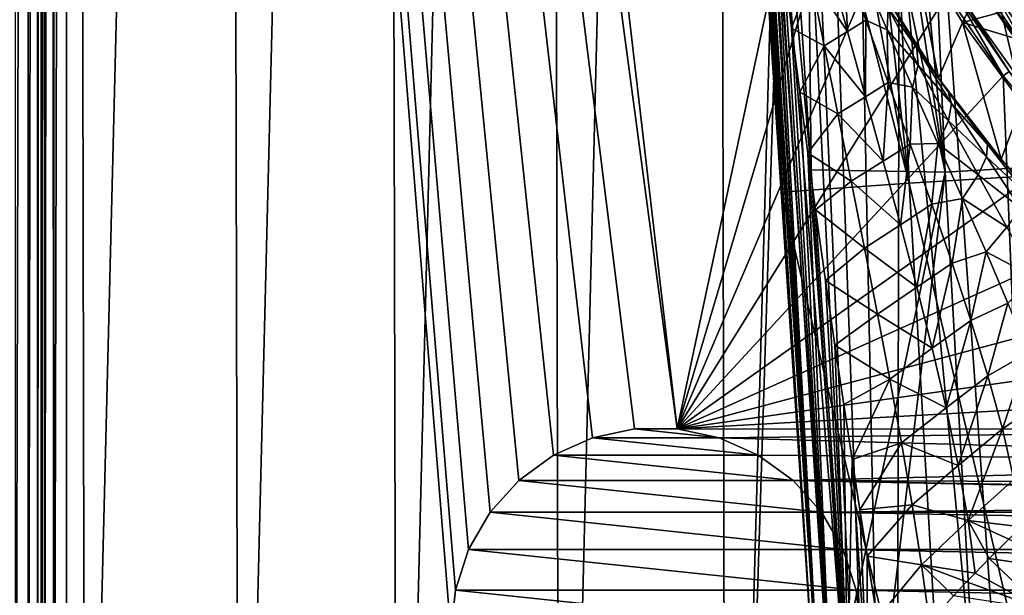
# Model space of a CAD drawing. Header units: millimetres. Extents: x -65 to 65, y -82 to 87.
# Tile 31 of 223: x -36 to -17, y -19 to -8. Entities that reach past the tile are written whole.
import ezdxf

# ---------------------------------------------------------------- set-up
doc = ezdxf.new("R2010")
doc.units = ezdxf.units.MM
doc.header["$LTSCALE"] = 101.851852
for name, color, linetype in [('11', 7, 'CONTINUOUS'), ('12', 7, 'CONTINUOUS'), ('17', 7, 'CONTINUOUS'), ('2', 7, 'CONTINUOUS'), ('221', 7, 'CONTINUOUS'), ('23', 7, 'CONTINUOUS'), ('3', 7, 'CONTINUOUS'), ('35', 7, 'CONTINUOUS'), ('36', 7, 'CONTINUOUS'), ('471', 7, 'CONTINUOUS'), ('485', 7, 'CONTINUOUS'), ('801', 7, 'CONTINUOUS'), ('802', 7, 'CONTINUOUS'), ('805', 7, 'CONTINUOUS'), ('810', 7, 'CONTINUOUS'), ('812', 7, 'CONTINUOUS'), ('817', 7, 'CONTINUOUS'), ('821', 7, 'CONTINUOUS'), ('827', 7, 'CONTINUOUS'), ('828', 7, 'CONTINUOUS'), ('832', 7, 'CONTINUOUS'), ('843', 7, 'CONTINUOUS'), ('941', 7, 'CONTINUOUS'), ('943', 7, 'CONTINUOUS'), ('945', 7, 'CONTINUOUS')]:
    doc.layers.add(name, color=color, linetype=linetype)

msp = doc.modelspace()

# ---------------------------------------------------------------- linework, layer by layer
at = {"layer": '11', "color": 7, "linetype": 'CONTINUOUS', "true_color": 0xebebeb}
for points in [[(-17.986, -8.669, 94.1), (-18.967, -7.146, 116.319), (-19.064, -6.98, 94.1), (-17.986, -8.669, 94.1)], [(-18.51, -7.891, 116.043), (-18.967, -7.146, 116.319), (-17.986, -8.669, 94.1), (-18.51, -7.891, 116.043)], [(-18.044, -8.586, 115.799), (-18.51, -7.891, 116.043), (-17.986, -8.669, 94.1), (-18.044, -8.586, 115.799)], [(-17.793, -8.938, 115.682), (-18.044, -8.586, 115.799), (-17.986, -8.669, 94.1), (-17.793, -8.938, 115.682)], [(-16.758, -10.254, 94.1), (-17.793, -8.938, 115.682), (-17.986, -8.669, 94.1), (-16.758, -10.254, 94.1)], [(-17.575, -9.233, 115.588), (-17.793, -8.938, 115.682), (-16.758, -10.254, 94.1), (-17.575, -9.233, 115.588)], [(-17.106, -9.834, 115.41), (-17.575, -9.233, 115.588), (-16.758, -10.254, 94.1), (-17.106, -9.834, 115.41)], [(-16.638, -10.394, 115.265), (-17.106, -9.834, 115.41), (-16.758, -10.254, 94.1), (-16.638, -10.394, 115.265)], [(-15.39, -11.72, 94.1), (-16.638, -10.394, 115.265), (-16.758, -10.254, 94.1), (-15.39, -11.72, 94.1)]]:
    msp.add_3dface(points, dxfattribs=at)
at = {"layer": '12', "color": 7, "linetype": 'CONTINUOUS', "true_color": 0xebebeb}
for points in [[(-17.986, -8.669, 94.1), (-19.064, -6.98, 94.1), (-18.525, -5.891, 94.1), (-17.986, -8.669, 94.1)], [(-17.516, -7.584, 94.1), (-17.986, -8.669, 94.1), (-18.525, -5.891, 94.1), (-17.516, -7.584, 94.1)], [(-16.758, -10.254, 94.1), (-17.986, -8.669, 94.1), (-17.516, -7.584, 94.1), (-16.758, -10.254, 94.1)], [(-16.352, -9.176, 94.1), (-16.758, -10.254, 94.1), (-17.516, -7.584, 94.1), (-16.352, -9.176, 94.1)], [(-15.39, -11.72, 94.1), (-16.758, -10.254, 94.1), (-16.352, -9.176, 94.1), (-15.39, -11.72, 94.1)]]:
    msp.add_3dface(points, dxfattribs=at)
at = {"layer": '17', "color": 7, "linetype": 'CONTINUOUS', "true_color": 0xebebeb}
for points in [[(-20.554, -18.371, 123.061), (-21.951, 2.533, 119.328), (-21.897, 1.835, 119.332), (-20.554, -18.371, 123.061)], [(-20.418, -20.412, 123.426), (-20.554, -18.371, 123.061), (-21.897, 1.835, 119.332), (-20.418, -20.412, 123.426)], [(-21.825, 1.026, 119.369), (-20.418, -20.412, 123.426), (-21.897, 1.835, 119.332), (-21.825, 1.026, 119.369)], [(-21.82, 0.979, 119.372), (-20.418, -20.412, 123.426), (-21.825, 1.026, 119.369), (-21.82, 0.979, 119.372)], [(-21.717, -0.074, 119.449), (-20.418, -20.412, 123.426), (-21.82, 0.979, 119.372), (-21.717, -0.074, 119.449)], [(-20.328, -20.576, 123.06), (-20.418, -20.412, 123.426), (-21.717, -0.074, 119.449), (-20.328, -20.576, 123.06)], [(-21.583, -1.375, 119.57), (-20.328, -20.576, 123.06), (-21.717, -0.074, 119.449), (-21.583, -1.375, 119.57)], [(-21.461, -2.51, 119.689), (-20.328, -20.576, 123.06), (-21.583, -1.375, 119.57), (-21.461, -2.51, 119.689)], [(-21.322, -3.751, 119.831), (-20.328, -20.576, 123.06), (-21.461, -2.51, 119.689), (-21.322, -3.751, 119.831)], [(-21.17, -5.061, 119.99), (-20.328, -20.576, 123.06), (-21.322, -3.751, 119.831), (-21.17, -5.061, 119.99)], [(-20.099, -20.618, 122.736), (-20.328, -20.576, 123.06), (-21.17, -5.061, 119.99), (-20.099, -20.618, 122.736)], [(-21.011, -6.39, 120.159), (-20.099, -20.618, 122.736), (-21.17, -5.061, 119.99), (-21.011, -6.39, 120.159)], [(-20.85, -7.694, 120.333), (-20.099, -20.618, 122.736), (-21.011, -6.39, 120.159), (-20.85, -7.694, 120.333)], [(-20.69, -8.944, 120.507), (-20.099, -20.618, 122.736), (-20.85, -7.694, 120.333), (-20.69, -8.944, 120.507)], [(-20.534, -10.128, 120.678), (-20.099, -20.618, 122.736), (-20.69, -8.944, 120.507), (-20.534, -10.128, 120.678)], [(-19.761, -20.633, 122.525), (-20.099, -20.618, 122.736), (-20.534, -10.128, 120.678), (-19.761, -20.633, 122.525)], [(-20.382, -11.242, 120.844), (-19.761, -20.633, 122.525), (-20.534, -10.128, 120.678), (-20.382, -11.242, 120.844)], [(-20.189, -12.62, 121.059), (-19.761, -20.633, 122.525), (-20.382, -11.242, 120.844), (-20.189, -12.62, 121.059)], [(-20.007, -13.883, 121.265), (-19.761, -20.633, 122.525), (-20.189, -12.62, 121.059), (-20.007, -13.883, 121.265)], [(-19.834, -15.046, 121.464), (-19.761, -20.633, 122.525), (-20.007, -13.883, 121.265), (-19.834, -15.046, 121.464)], [(-19.671, -16.118, 121.655), (-19.761, -20.633, 122.525), (-19.834, -15.046, 121.464), (-19.671, -16.118, 121.655)], [(-19.369, -20.619, 122.46), (-19.761, -20.633, 122.525), (-19.671, -16.118, 121.655), (-19.369, -20.619, 122.46)], [(-19.518, -17.103, 121.839), (-19.369, -20.619, 122.46), (-19.671, -16.118, 121.655), (-19.518, -17.103, 121.839)], [(-19.375, -18.006, 122.015), (-19.369, -20.619, 122.46), (-19.518, -17.103, 121.839), (-19.375, -18.006, 122.015)], [(-19.179, -19.223, 122.265), (-19.369, -20.619, 122.46), (-19.375, -18.006, 122.015), (-19.179, -19.223, 122.265)]]:
    msp.add_3dface(points, dxfattribs=at)
at = {"layer": '2', "color": 7, "linetype": 'CONTINUOUS', "true_color": 0xebebeb}
for points in [[(-21.951, 2.533, 120.63), (-21.951, 2.533, 119.328), (-20.554, -18.371, 123.061), (-21.951, 2.533, 120.63)], [(-21.947, 2.474, 120.64), (-21.951, 2.533, 120.63), (-20.554, -18.371, 123.061), (-21.947, 2.474, 120.64)], [(-21.943, 2.414, 120.651), (-21.947, 2.474, 120.64), (-20.554, -18.371, 123.061), (-21.943, 2.414, 120.651)], [(-20.432, -20.198, 124.659), (-21.943, 2.414, 120.651), (-20.554, -18.371, 123.061), (-20.432, -20.198, 124.659)], [(-20.418, -20.412, 123.426), (-20.432, -20.198, 124.659), (-20.554, -18.371, 123.061), (-20.418, -20.412, 123.426)]]:
    msp.add_3dface(points, dxfattribs=at)
at = {"layer": '221', "color": 7, "linetype": 'CONTINUOUS', "true_color": 0xebebeb}
for points in [[(-17.516, -7.584, 94.1), (-18.525, -5.891, 94.1), (-16.973, -6.489, 95.914), (-17.516, -7.584, 94.1)], [(-17.516, -7.584, 94.1), (-16.973, -6.489, 95.914), (-16.445, -7.298, 95.914), (-17.516, -7.584, 94.1)], [(-17.516, -7.584, 94.1), (-16.445, -7.298, 95.914), (-15.879, -8.081, 95.914), (-17.516, -7.584, 94.1)], [(-16.352, -9.176, 94.1), (-17.516, -7.584, 94.1), (-15.879, -8.081, 95.914), (-16.352, -9.176, 94.1)]]:
    msp.add_3dface(points, dxfattribs=at)
at = {"layer": '23', "color": 7, "linetype": 'CONTINUOUS', "true_color": 0xebebeb}
for points in [[(-21.87, 2.486, 121.032), (-20.349, -20.332, 125.068), (-21.654, 2.557, 121.353), (-21.87, 2.486, 121.032)], [(-20.468, -10.463, 123.877), (-21.327, 2.617, 121.565), (-21.654, 2.557, 121.353), (-20.468, -10.463, 123.877)], [(-19.842, -19.998, 125.562), (-20.468, -10.463, 123.877), (-21.654, 2.557, 121.353), (-19.842, -19.998, 125.562)], [(-20.142, -20.262, 125.384), (-19.842, -19.998, 125.562), (-21.654, 2.557, 121.353), (-20.142, -20.262, 125.384)], [(-20.349, -20.332, 125.068), (-20.142, -20.262, 125.384), (-21.654, 2.557, 121.353), (-20.349, -20.332, 125.068)], [(-21.943, 2.414, 120.651), (-20.432, -20.198, 124.659), (-21.87, 2.486, 121.032), (-21.943, 2.414, 120.651)], [(-20.432, -20.198, 124.659), (-20.349, -20.332, 125.068), (-21.87, 2.486, 121.032), (-20.432, -20.198, 124.659)]]:
    msp.add_3dface(points, dxfattribs=at)
at = {"layer": '3', "color": 7, "linetype": 'CONTINUOUS', "true_color": 0xebebeb}
for points in [[(-17.689, 3.05, 122.872), (-15.2, -10.354, 125.828), (-16.949, 3.128, 123.104), (-17.689, 3.05, 122.872)], [(-16.949, 3.128, 123.104), (-15.2, -10.354, 125.828), (-16.205, 3.203, 123.326), (-16.949, 3.128, 123.104)], [(-19.885, 2.799, 122.117), (-17.853, -10.51, 124.943), (-19.157, 2.886, 122.379), (-19.885, 2.799, 122.117)], [(-19.157, 2.886, 122.379), (-17.853, -10.51, 124.943), (-18.425, 2.97, 122.63), (-19.157, 2.886, 122.379)], [(-18.425, 2.97, 122.63), (-15.2, -10.354, 125.828), (-17.689, 3.05, 122.872), (-18.425, 2.97, 122.63)], [(-17.853, -10.51, 124.943), (-15.2, -10.354, 125.828), (-18.425, 2.97, 122.63), (-17.853, -10.51, 124.943)], [(-21.327, 2.617, 121.565), (-20.468, -10.463, 123.877), (-20.609, 2.709, 121.846), (-21.327, 2.617, 121.565)], [(-20.609, 2.709, 121.846), (-17.853, -10.51, 124.943), (-19.885, 2.799, 122.117), (-20.609, 2.709, 121.846)], [(-20.468, -10.463, 123.877), (-17.853, -10.51, 124.943), (-20.609, 2.709, 121.846), (-20.468, -10.463, 123.877)], [(-17.853, -10.51, 124.943), (-17.065, -24.484, 127.41), (-15.2, -10.354, 125.828), (-17.853, -10.51, 124.943)], [(-17.065, -24.484, 127.41), (-14.537, -24.328, 128.293), (-15.2, -10.354, 125.828), (-17.065, -24.484, 127.41)], [(-20.468, -10.463, 123.877), (-19.842, -19.998, 125.562), (-17.853, -10.51, 124.943), (-20.468, -10.463, 123.877)], [(-19.842, -19.998, 125.562), (-19.545, -24.524, 126.362), (-17.853, -10.51, 124.943), (-19.842, -19.998, 125.562)], [(-19.545, -24.524, 126.362), (-17.065, -24.484, 127.41), (-17.853, -10.51, 124.943), (-19.545, -24.524, 126.362)]]:
    msp.add_3dface(points, dxfattribs=at)
at = {"layer": '35', "color": 7, "linetype": 'CONTINUOUS', "true_color": 0xebebeb}
for points in [[(-16.994, -18.053, 122.484), (-16.61, -17.672, 122.356), (-15.263, -18.307, 122.88), (-16.994, -18.053, 122.484)], [(-17.269, -18.335, 122.552), (-16.994, -18.053, 122.484), (-15.95, -19.05, 123.153), (-17.269, -18.335, 122.552)], [(-15.95, -19.05, 123.153), (-16.994, -18.053, 122.484), (-15.263, -18.307, 122.88), (-15.95, -19.05, 123.153)], [(-17.434, -18.507, 122.584), (-17.269, -18.335, 122.552), (-15.95, -19.05, 123.153), (-17.434, -18.507, 122.584)], [(-17.688, -18.779, 122.619), (-17.434, -18.507, 122.584), (-15.95, -19.05, 123.153), (-17.688, -18.779, 122.619)]]:
    msp.add_3dface(points, dxfattribs=at)
at = {"layer": '36', "color": 7, "linetype": 'CONTINUOUS', "true_color": 0xebebeb}
for points in [[(-19.758, -7.762, 119.319), (-20.109, -6.474, 119.141), (-19.834, -6.296, 118.507), (-19.758, -7.762, 119.319)], [(-19.401, -7.536, 118.653), (-19.758, -7.762, 119.319), (-19.834, -6.296, 118.507), (-19.401, -7.536, 118.653)], [(-19.401, -7.536, 118.653), (-19.834, -6.296, 118.507), (-19.482, -6.579, 117.858), (-19.401, -7.536, 118.653)], [(-20.85, -7.694, 120.333), (-21.011, -6.39, 120.159), (-20.478, -6.702, 119.723), (-20.85, -7.694, 120.333)], [(-19.758, -7.762, 119.319), (-20.478, -6.702, 119.723), (-20.109, -6.474, 119.141), (-19.758, -7.762, 119.319)], [(-20.214, -8.039, 119.916), (-20.85, -7.694, 120.333), (-20.478, -6.702, 119.723), (-20.214, -8.039, 119.916)], [(-20.214, -8.039, 119.916), (-20.478, -6.702, 119.723), (-19.758, -7.762, 119.319), (-20.214, -8.039, 119.916)], [(-18.988, -7.725, 117.98), (-19.401, -7.536, 118.653), (-19.482, -6.579, 117.858), (-18.988, -7.725, 117.98)], [(-18.988, -7.725, 117.98), (-19.482, -6.579, 117.858), (-18.965, -7.301, 117.179), (-18.988, -7.725, 117.98)], [(-19.066, -6.976, 116.383), (-18.967, -7.146, 116.319), (-18.51, -7.891, 116.043), (-19.066, -6.976, 116.383)], [(-19.066, -6.976, 116.383), (-18.51, -7.891, 116.043), (-18.406, -8.087, 116.449), (-19.066, -6.976, 116.383)], [(-18.965, -7.301, 117.179), (-19.066, -6.976, 116.383), (-18.406, -8.087, 116.449), (-18.965, -7.301, 117.179)], [(-18.38, -8.418, 117.315), (-18.988, -7.725, 117.98), (-18.965, -7.301, 117.179), (-18.38, -8.418, 117.315)], [(-18.38, -8.418, 117.315), (-18.965, -7.301, 117.179), (-18.406, -8.087, 116.449), (-18.38, -8.418, 117.315)], [(-19.406, -9.037, 119.541), (-19.758, -7.762, 119.319), (-19.401, -7.536, 118.653), (-19.406, -9.037, 119.541)], [(-18.965, -8.757, 118.86), (-19.406, -9.037, 119.541), (-19.401, -7.536, 118.653), (-18.965, -8.757, 118.86)], [(-18.965, -8.757, 118.86), (-19.401, -7.536, 118.653), (-18.988, -7.725, 117.98), (-18.965, -8.757, 118.86)], [(-20.69, -8.944, 120.507), (-20.85, -7.694, 120.333), (-20.214, -8.039, 119.916), (-20.69, -8.944, 120.507)], [(-19.406, -9.037, 119.541), (-20.214, -8.039, 119.916), (-19.758, -7.762, 119.319), (-19.406, -9.037, 119.541)], [(-18.49, -8.849, 118.171), (-18.965, -8.757, 118.86), (-18.988, -7.725, 117.98), (-18.49, -8.849, 118.171)], [(-18.49, -8.849, 118.171), (-18.988, -7.725, 117.98), (-18.38, -8.418, 117.315), (-18.49, -8.849, 118.171)], [(-19.949, -9.368, 120.135), (-20.69, -8.944, 120.507), (-20.214, -8.039, 119.916), (-19.949, -9.368, 120.135)], [(-19.949, -9.368, 120.135), (-20.214, -8.039, 119.916), (-19.406, -9.037, 119.541), (-19.949, -9.368, 120.135)], [(-18.51, -7.891, 116.043), (-18.044, -8.586, 115.799), (-18.406, -8.087, 116.449), (-18.51, -7.891, 116.043)], [(-18.044, -8.586, 115.799), (-17.793, -8.938, 115.682), (-18.406, -8.087, 116.449), (-18.044, -8.586, 115.799)], [(-17.793, -8.938, 115.682), (-17.728, -9.167, 116.612), (-18.406, -8.087, 116.449), (-17.793, -8.938, 115.682)], [(-17.728, -9.167, 116.612), (-18.38, -8.418, 117.315), (-18.406, -8.087, 116.449), (-17.728, -9.167, 116.612)], [(-17.791, -9.507, 117.535), (-18.49, -8.849, 118.171), (-18.38, -8.418, 117.315), (-17.791, -9.507, 117.535)], [(-17.791, -9.507, 117.535), (-18.38, -8.418, 117.315), (-17.728, -9.167, 116.612), (-17.791, -9.507, 117.535)], [(-19.06, -10.295, 119.804), (-19.406, -9.037, 119.541), (-18.965, -8.757, 118.86), (-19.06, -10.295, 119.804)], [(-18.534, -9.958, 119.125), (-19.06, -10.295, 119.804), (-18.965, -8.757, 118.86), (-18.534, -9.958, 119.125)], [(-18.534, -9.958, 119.125), (-18.965, -8.757, 118.86), (-18.49, -8.849, 118.171), (-18.534, -9.958, 119.125)], [(-20.534, -10.128, 120.678), (-20.69, -8.944, 120.507), (-19.949, -9.368, 120.135), (-20.534, -10.128, 120.678)], [(-17.995, -9.949, 118.429), (-18.534, -9.958, 119.125), (-18.49, -8.849, 118.171), (-17.995, -9.949, 118.429)], [(-17.995, -9.949, 118.429), (-18.49, -8.849, 118.171), (-17.791, -9.507, 117.535), (-17.995, -9.949, 118.429)], [(-17.793, -8.938, 115.682), (-17.575, -9.233, 115.588), (-17.106, -9.834, 115.41), (-17.793, -8.938, 115.682)], [(-17.793, -8.938, 115.682), (-17.106, -9.834, 115.41), (-17.025, -9.967, 115.885), (-17.793, -8.938, 115.682)], [(-17.728, -9.167, 116.612), (-17.793, -8.938, 115.682), (-17.025, -9.967, 115.885), (-17.728, -9.167, 116.612)], [(-19.06, -10.295, 119.804), (-19.949, -9.368, 120.135), (-19.406, -9.037, 119.541), (-19.06, -10.295, 119.804)], [(-17.048, -10.209, 116.872), (-17.791, -9.507, 117.535), (-17.728, -9.167, 116.612), (-17.048, -10.209, 116.872)], [(-17.048, -10.209, 116.872), (-17.728, -9.167, 116.612), (-17.025, -9.967, 115.885), (-17.048, -10.209, 116.872)], [(-19.686, -10.686, 120.378), (-20.534, -10.128, 120.678), (-19.949, -9.368, 120.135), (-19.686, -10.686, 120.378)], [(-19.686, -10.686, 120.378), (-19.949, -9.368, 120.135), (-19.06, -10.295, 119.804), (-19.686, -10.686, 120.378)], [(-17.21, -10.562, 117.837), (-17.995, -9.949, 118.429), (-17.791, -9.507, 117.535), (-17.21, -10.562, 117.837)], [(-17.21, -10.562, 117.837), (-17.791, -9.507, 117.535), (-17.048, -10.209, 116.872), (-17.21, -10.562, 117.837)], [(-18.724, -11.535, 120.107), (-19.06, -10.295, 119.804), (-18.534, -9.958, 119.125), (-18.724, -11.535, 120.107)], [(-18.116, -11.134, 119.445), (-18.724, -11.535, 120.107), (-18.534, -9.958, 119.125), (-18.116, -11.134, 119.445)], [(-18.116, -11.134, 119.445), (-18.534, -9.958, 119.125), (-17.995, -9.949, 118.429), (-18.116, -11.134, 119.445)], [(-17.514, -11.021, 118.751), (-18.116, -11.134, 119.445), (-17.995, -9.949, 118.429), (-17.514, -11.021, 118.751)], [(-17.514, -11.021, 118.751), (-17.995, -9.949, 118.429), (-17.21, -10.562, 117.837), (-17.514, -11.021, 118.751)], [(-17.106, -9.834, 115.41), (-16.638, -10.394, 115.265), (-17.025, -9.967, 115.885), (-17.106, -9.834, 115.41)], [(-16.255, -10.951, 116.194), (-17.048, -10.209, 116.872), (-17.025, -9.967, 115.885), (-16.255, -10.951, 116.194)], [(-16.638, -10.394, 115.265), (-16.255, -10.951, 116.194), (-17.025, -9.967, 115.885), (-16.638, -10.394, 115.265)], [(-20.382, -11.242, 120.844), (-20.534, -10.128, 120.678), (-19.686, -10.686, 120.378), (-20.382, -11.242, 120.844)], [(-18.724, -11.535, 120.107), (-19.686, -10.686, 120.378), (-19.06, -10.295, 119.804), (-18.724, -11.535, 120.107)], [(-16.381, -11.208, 117.227), (-17.21, -10.562, 117.837), (-17.048, -10.209, 116.872), (-16.381, -11.208, 117.227)], [(-16.381, -11.208, 117.227), (-17.048, -10.209, 116.872), (-16.255, -10.951, 116.194), (-16.381, -11.208, 117.227)], [(-16.647, -11.58, 118.218), (-17.514, -11.021, 118.751), (-17.21, -10.562, 117.837), (-16.647, -11.58, 118.218)], [(-16.647, -11.58, 118.218), (-17.21, -10.562, 117.837), (-16.381, -11.208, 117.227), (-16.647, -11.58, 118.218)], [(-19.426, -11.991, 120.645), (-20.382, -11.242, 120.844), (-19.686, -10.686, 120.378), (-19.426, -11.991, 120.645)], [(-19.426, -11.991, 120.645), (-19.686, -10.686, 120.378), (-18.724, -11.535, 120.107), (-19.426, -11.991, 120.645)], [(-18.403, -12.753, 120.447), (-18.724, -11.535, 120.107), (-18.116, -11.134, 119.445), (-18.403, -12.753, 120.447)], [(-17.718, -12.283, 119.817), (-18.403, -12.753, 120.447), (-18.116, -11.134, 119.445), (-17.718, -12.283, 119.817)], [(-17.718, -12.283, 119.817), (-18.116, -11.134, 119.445), (-17.514, -11.021, 118.751), (-17.718, -12.283, 119.817)], [(-17.055, -12.061, 119.135), (-17.718, -12.283, 119.817), (-17.514, -11.021, 118.751), (-17.055, -12.061, 119.135)], [(-17.055, -12.061, 119.135), (-17.514, -11.021, 118.751), (-16.647, -11.58, 118.218), (-17.055, -12.061, 119.135)], [(-20.189, -12.62, 121.059), (-20.382, -11.242, 120.844), (-19.426, -11.991, 120.645), (-20.189, -12.62, 121.059)], [(-18.403, -12.753, 120.447), (-19.426, -11.991, 120.645), (-18.724, -11.535, 120.107), (-18.403, -12.753, 120.447)], [(-16.117, -12.556, 118.673), (-17.055, -12.061, 119.135), (-16.647, -11.58, 118.218), (-16.117, -12.556, 118.673)], [(-19.175, -13.279, 120.934), (-20.189, -12.62, 121.059), (-19.426, -11.991, 120.645), (-19.175, -13.279, 120.934)], [(-19.175, -13.279, 120.934), (-19.426, -11.991, 120.645), (-18.403, -12.753, 120.447), (-19.175, -13.279, 120.934)], [(-17.349, -13.401, 120.238), (-17.718, -12.283, 119.817), (-17.055, -12.061, 119.135), (-17.349, -13.401, 120.238)], [(-16.627, -13.067, 119.576), (-17.349, -13.401, 120.238), (-17.055, -12.061, 119.135), (-16.627, -13.067, 119.576)], [(-16.627, -13.067, 119.576), (-17.055, -12.061, 119.135), (-16.117, -12.556, 118.673), (-16.627, -13.067, 119.576)], [(-18.105, -13.945, 120.822), (-18.403, -12.753, 120.447), (-17.718, -12.283, 119.817), (-18.105, -13.945, 120.822)], [(-17.349, -13.401, 120.238), (-18.105, -13.945, 120.822), (-17.718, -12.283, 119.817), (-17.349, -13.401, 120.238)], [(-20.007, -13.883, 121.265), (-20.189, -12.62, 121.059), (-19.175, -13.279, 120.934), (-20.007, -13.883, 121.265)], [(-18.105, -13.945, 120.822), (-19.175, -13.279, 120.934), (-18.403, -12.753, 120.447), (-18.105, -13.945, 120.822)], [(-17.018, -14.483, 120.702), (-17.349, -13.401, 120.238), (-16.627, -13.067, 119.576), (-17.018, -14.483, 120.702)], [(-16.241, -14.033, 120.068), (-17.018, -14.483, 120.702), (-16.627, -13.067, 119.576), (-16.241, -14.033, 120.068)], [(-18.933, -14.547, 121.245), (-20.007, -13.883, 121.265), (-19.175, -13.279, 120.934), (-18.933, -14.547, 121.245)], [(-18.933, -14.547, 121.245), (-19.175, -13.279, 120.934), (-18.105, -13.945, 120.822), (-18.933, -14.547, 121.245)], [(-17.834, -15.107, 121.227), (-18.105, -13.945, 120.822), (-17.349, -13.401, 120.238), (-17.834, -15.107, 121.227)], [(-17.018, -14.483, 120.702), (-17.834, -15.107, 121.227), (-17.349, -13.401, 120.238), (-17.018, -14.483, 120.702)], [(-19.834, -15.046, 121.464), (-20.007, -13.883, 121.265), (-18.933, -14.547, 121.245), (-19.834, -15.046, 121.464)], [(-17.834, -15.107, 121.227), (-18.933, -14.547, 121.245), (-18.105, -13.945, 120.822), (-17.834, -15.107, 121.227)], [(-16.734, -15.521, 121.2), (-17.018, -14.483, 120.702), (-16.241, -14.033, 120.068), (-16.734, -15.521, 121.2)], [(-15.909, -14.952, 120.602), (-16.734, -15.521, 121.2), (-16.241, -14.033, 120.068), (-15.909, -14.952, 120.602)], [(-19.671, -16.118, 121.655), (-19.834, -15.046, 121.464), (-18.933, -14.547, 121.245), (-19.671, -16.118, 121.655)], [(-18.706, -15.791, 121.574), (-19.671, -16.118, 121.655), (-18.933, -14.547, 121.245), (-18.706, -15.791, 121.574)], [(-18.706, -15.791, 121.574), (-18.933, -14.547, 121.245), (-17.834, -15.107, 121.227), (-18.706, -15.791, 121.574)], [(-17.598, -16.233, 121.656), (-17.834, -15.107, 121.227), (-17.018, -14.483, 120.702), (-17.598, -16.233, 121.656)], [(-16.734, -15.521, 121.2), (-17.598, -16.233, 121.656), (-17.018, -14.483, 120.702), (-16.734, -15.521, 121.2)], [(-16.511, -16.507, 121.722), (-16.734, -15.521, 121.2), (-15.909, -14.952, 120.602), (-16.511, -16.507, 121.722)], [(-17.598, -16.233, 121.656), (-18.706, -15.791, 121.574), (-17.834, -15.107, 121.227), (-17.598, -16.233, 121.656)], [(-17.407, -17.312, 122.102), (-17.598, -16.233, 121.656), (-16.734, -15.521, 121.2), (-17.407, -17.312, 122.102)], [(-16.511, -16.507, 121.722), (-17.407, -17.312, 122.102), (-16.734, -15.521, 121.2), (-16.511, -16.507, 121.722)], [(-19.518, -17.103, 121.839), (-19.671, -16.118, 121.655), (-18.706, -15.791, 121.574), (-19.518, -17.103, 121.839)], [(-18.498, -17.004, 121.919), (-19.518, -17.103, 121.839), (-18.706, -15.791, 121.574), (-18.498, -17.004, 121.919)], [(-18.498, -17.004, 121.919), (-18.706, -15.791, 121.574), (-17.598, -16.233, 121.656), (-18.498, -17.004, 121.919)], [(-17.407, -17.312, 122.102), (-18.498, -17.004, 121.919), (-17.598, -16.233, 121.656), (-17.407, -17.312, 122.102)], [(-16.36, -17.432, 122.253), (-17.407, -17.312, 122.102), (-16.511, -16.507, 121.722), (-16.36, -17.432, 122.253)], [(-19.375, -18.006, 122.015), (-19.518, -17.103, 121.839), (-18.498, -17.004, 121.919), (-19.375, -18.006, 122.015)], [(-18.314, -18.177, 122.275), (-19.375, -18.006, 122.015), (-18.498, -17.004, 121.919), (-18.314, -18.177, 122.275)], [(-18.314, -18.177, 122.275), (-18.498, -17.004, 121.919), (-17.407, -17.312, 122.102), (-18.314, -18.177, 122.275)], [(-17.269, -18.335, 122.552), (-18.314, -18.177, 122.275), (-17.407, -17.312, 122.102), (-17.269, -18.335, 122.552)], [(-17.269, -18.335, 122.552), (-17.407, -17.312, 122.102), (-16.994, -18.053, 122.484), (-17.269, -18.335, 122.552)], [(-16.994, -18.053, 122.484), (-17.407, -17.312, 122.102), (-16.61, -17.672, 122.356), (-16.994, -18.053, 122.484)], [(-16.61, -17.672, 122.356), (-17.407, -17.312, 122.102), (-16.36, -17.432, 122.253), (-16.61, -17.672, 122.356)], [(-19.179, -19.223, 122.265), (-19.375, -18.006, 122.015), (-18.314, -18.177, 122.275), (-19.179, -19.223, 122.265)], [(-18.159, -19.301, 122.636), (-19.179, -19.223, 122.265), (-18.314, -18.177, 122.275), (-18.159, -19.301, 122.636)], [(-18.159, -19.301, 122.636), (-18.314, -18.177, 122.275), (-17.688, -18.779, 122.619), (-18.159, -19.301, 122.636)], [(-17.688, -18.779, 122.619), (-18.314, -18.177, 122.275), (-17.434, -18.507, 122.584), (-17.688, -18.779, 122.619)], [(-17.434, -18.507, 122.584), (-18.314, -18.177, 122.275), (-17.269, -18.335, 122.552), (-17.434, -18.507, 122.584)]]:
    msp.add_3dface(points, dxfattribs=at)
at = {"layer": '471', "color": 7, "linetype": 'CONTINUOUS', "true_color": 0xebebeb}
for points in [[(-18.234, 2.991, 122.694), (-16.004, -10.563, 125.602), (-17.287, 3.093, 123), (-18.234, 2.991, 122.694)], [(-17.287, 3.093, 123), (-16.004, -10.563, 125.602), (-16.334, 3.19, 123.289), (-17.287, 3.093, 123)], [(-20.107, 2.772, 122.035), (-18.555, -10.72, 124.707), (-19.174, 2.884, 122.373), (-20.107, 2.772, 122.035)], [(-19.174, 2.884, 122.373), (-16.004, -10.563, 125.602), (-18.234, 2.991, 122.694), (-19.174, 2.884, 122.373)], [(-18.555, -10.72, 124.707), (-16.004, -10.563, 125.602), (-19.174, 2.884, 122.373), (-18.555, -10.72, 124.707)], [(-21.033, 2.655, 121.682), (-18.555, -10.72, 124.707), (-20.107, 2.772, 122.035), (-21.033, 2.655, 121.682)], [(-21.951, 2.533, 121.312), (-18.555, -10.72, 124.707), (-21.033, 2.655, 121.682), (-21.951, 2.533, 121.312)], [(-21.053, -10.901, 123.681), (-18.555, -10.72, 124.707), (-21.951, 2.533, 121.312), (-21.053, -10.901, 123.681)], [(-16.004, -10.563, 125.602), (-18.555, -10.72, 124.707), (-15.306, -24.701, 128.094), (-16.004, -10.563, 125.602)], [(-18.555, -10.72, 124.707), (-21.053, -10.901, 123.681), (-17.735, -24.859, 127.199), (-18.555, -10.72, 124.707)], [(-15.306, -24.701, 128.094), (-18.555, -10.72, 124.707), (-17.735, -24.859, 127.199), (-15.306, -24.701, 128.094)], [(-17.735, -24.859, 127.199), (-21.053, -10.901, 123.681), (-20.109, -25.039, 126.174), (-17.735, -24.859, 127.199)]]:
    msp.add_3dface(points, dxfattribs=at)
at = {"layer": '485', "color": 7, "linetype": 'CONTINUOUS'}
for points in [[(-16.202, -7.523, 91.1), (-15.623, -8.297, 91.1), (-16.712, -7.041, 91.165), (-16.202, -7.523, 91.1)], [(-15.623, -8.297, 91.1), (-15.58, -8.588, 91.165), (-16.712, -7.041, 91.165), (-15.623, -8.297, 91.1)], [(-15.58, -8.588, 91.165), (-16.602, -7.298, 91.318), (-16.712, -7.041, 91.165), (-15.58, -8.588, 91.165)]]:
    msp.add_3dface(points, dxfattribs=at)
at = {"layer": '801', "color": 7, "linetype": 'CONTINUOUS'}
msp.add_3dface([(-16.948, -6.899, 91.1), (-15.835, -8.46, 91.1), (-16.34, -4.675, 91.1), (-16.948, -6.899, 91.1)], dxfattribs=at)
at = {"layer": '802', "color": 7, "linetype": 'CONTINUOUS'}
for points in [[(-15.996, -8.579, 75), (-17.116, -7.008, 90.9), (-17.119, -7.003, 75), (-15.996, -8.579, 75)], [(-15.993, -8.584, 90.9), (-17.116, -7.008, 90.9), (-15.996, -8.579, 75), (-15.993, -8.584, 90.9)]]:
    msp.add_3dface(points, dxfattribs=at)
at = {"layer": '805', "color": 7, "linetype": 'CONTINUOUS'}
for points in [[(-16.948, -6.899, 91.1), (-17.252, -6.682, 91.041), (-16.193, -8.228, 91.041), (-16.948, -6.899, 91.1)], [(-17.252, -6.682, 91.041), (-17.116, -7.008, 90.9), (-16.193, -8.228, 91.041), (-17.252, -6.682, 91.041)], [(-15.835, -8.46, 91.1), (-16.948, -6.899, 91.1), (-16.193, -8.228, 91.041), (-15.835, -8.46, 91.1)], [(-17.116, -7.008, 90.9), (-15.993, -8.584, 90.9), (-16.193, -8.228, 91.041), (-17.116, -7.008, 90.9)]]:
    msp.add_3dface(points, dxfattribs=at)
at = {"layer": '810', "color": 7, "linetype": 'CONTINUOUS'}
for points in [[(-14.61, -6.168, 75), (-13.505, -7.595, 75), (-17.119, -7.003, 75), (-14.61, -6.168, 75)], [(-13.505, -7.595, 75), (-15.996, -8.579, 75), (-17.119, -7.003, 75), (-13.505, -7.595, 75)]]:
    msp.add_3dface(points, dxfattribs=at)
at = {"layer": '812', "linetype": 'CONTINUOUS'}
for points in [[(-22.397, 82.986, 87.5), (-25.64, 81.685, 87.5), (-25.377, -36.798, 87.5), (-22.397, 82.986, 87.5)], [(-22.129, -38.085, 87.5), (-22.397, 82.986, 87.5), (-25.377, -36.798, 87.5), (-22.129, -38.085, 87.5)], [(-22.397, 82.986, 87.5), (-22.129, -38.085, 87.5), (-20.95, 4, 87.5), (-22.397, 82.986, 87.5)], [(-25.64, 81.685, 87.5), (-28.807, 80.21, 87.5), (-28.551, -35.337, 87.5), (-25.64, 81.685, 87.5)], [(-25.377, -36.798, 87.5), (-25.64, 81.685, 87.5), (-28.551, -35.337, 87.5), (-25.377, -36.798, 87.5)], [(-28.807, 80.21, 87.5), (-31.889, 78.565, 87.5), (-31.64, -33.706, 87.5), (-28.807, 80.21, 87.5)], [(-28.551, -35.337, 87.5), (-28.807, 80.21, 87.5), (-31.64, -33.706, 87.5), (-28.551, -35.337, 87.5)], [(-31.889, 78.565, 87.5), (-34.849, 76.775, 87.5), (-34.637, -31.91, 87.5), (-31.889, 78.565, 87.5)], [(-31.64, -33.706, 87.5), (-31.889, 78.565, 87.5), (-34.637, -31.91, 87.5), (-31.64, -33.706, 87.5)], [(-34.849, 76.775, 87.5), (-37.708, 74.83, 87.5), (-37.533, -29.955, 87.5), (-34.849, 76.775, 87.5)], [(-34.637, -31.91, 87.5), (-34.849, 76.775, 87.5), (-37.533, -29.955, 87.5), (-34.637, -31.91, 87.5)], [(-20.95, 4, 87.5), (-22.129, -38.085, 87.5), (-20.861, 2.067, 87.5), (-20.95, 4, 87.5)], [(-22.129, -38.085, 87.5), (-18.816, -39.195, 87.5), (-20.861, 2.067, 87.5), (-22.129, -38.085, 87.5)], [(-20.861, 2.067, 87.5), (-18.816, -39.195, 87.5), (-20.593, 0.151, 87.5), (-20.861, 2.067, 87.5)], [(-20.593, 0.151, 87.5), (-18.816, -39.195, 87.5), (-20.15, -1.733, 87.5), (-20.593, 0.151, 87.5)], [(-20.15, -1.733, 87.5), (-18.816, -39.195, 87.5), (-19.535, -3.568, 87.5), (-20.15, -1.733, 87.5)], [(-19.535, -3.568, 87.5), (-18.816, -39.195, 87.5), (-18.754, -5.338, 87.5), (-19.535, -3.568, 87.5)], [(-18.816, -39.195, 87.5), (-15.447, -40.123, 87.5), (-18.754, -5.338, 87.5), (-18.816, -39.195, 87.5)], [(-18.754, -5.338, 87.5), (-15.447, -40.123, 87.5), (-17.812, -7.029, 87.5), (-18.754, -5.338, 87.5)], [(-17.812, -7.029, 87.5), (-15.447, -40.123, 87.5), (-16.719, -8.625, 87.5), (-17.812, -7.029, 87.5)], [(-16.719, -8.625, 87.5), (-15.447, -40.123, 87.5), (-15.482, -10.114, 87.5), (-16.719, -8.625, 87.5)]]:
    msp.add_3dface(points, dxfattribs=at)
at = {"layer": '817', "linetype": 'CONTINUOUS'}
for points in [[(-35, -28.676, 85), (-35, 73.676, 85), (-27.5, -19.5, 85), (-35, -28.676, 85)], [(-35, 73.676, 85), (-27.413, 21.668, 85), (-23.082, -15.522, 85), (-35, 73.676, 85)], [(-27.5, -19.5, 85), (-35, 73.676, 85), (-27.413, -18.668, 85), (-27.5, -19.5, 85)], [(-27.413, -18.668, 85), (-35, 73.676, 85), (-27.154, -17.873, 85), (-27.413, -18.668, 85)], [(-27.154, -17.873, 85), (-35, 73.676, 85), (-26.736, -17.149, 85), (-27.154, -17.873, 85)], [(-26.736, -17.149, 85), (-35, 73.676, 85), (-26.177, -16.527, 85), (-26.736, -17.149, 85)], [(-26.177, -16.527, 85), (-35, 73.676, 85), (-25.5, -16.036, 85), (-26.177, -16.527, 85)], [(-25.5, -16.036, 85), (-35, 73.676, 85), (-24.736, -15.696, 85), (-25.5, -16.036, 85)], [(-24.736, -15.696, 85), (-35, 73.676, 85), (-23.918, -15.522, 85), (-24.736, -15.696, 85)], [(-23.918, -15.522, 85), (-35, 73.676, 85), (-23.082, -15.522, 85), (-23.918, -15.522, 85)], [(-27.413, 21.668, 85), (-20.15, -1.733, 85), (-23.082, -15.522, 85), (-27.413, 21.668, 85)], [(-20.15, -1.733, 85), (-19.535, -3.568, 85), (-23.082, -15.522, 85), (-20.15, -1.733, 85)], [(-19.535, -3.568, 85), (-18.754, -5.338, 85), (-23.082, -15.522, 85), (-19.535, -3.568, 85)], [(-18.754, -5.338, 85), (-17.812, -7.029, 85), (-23.082, -15.522, 85), (-18.754, -5.338, 85)], [(-17.812, -7.029, 85), (-16.719, -8.625, 85), (-23.082, -15.522, 85), (-17.812, -7.029, 85)], [(-16.719, -8.625, 85), (-15.482, -10.114, 85), (-23.082, -15.522, 85), (-16.719, -8.625, 85)], [(-15.482, -10.114, 85), (-14.114, -11.482, 85), (-23.082, -15.522, 85), (-15.482, -10.114, 85)], [(-14.114, -11.482, 85), (-12.625, -12.718, 85), (-23.082, -15.522, 85), (-14.114, -11.482, 85)], [(-12.625, -12.718, 85), (-11.029, -13.812, 85), (-23.082, -15.522, 85), (-12.625, -12.718, 85)], [(-11.029, -13.812, 85), (-9.338, -14.754, 85), (-23.082, -15.522, 85), (-11.029, -13.812, 85)], [(-9.338, -14.754, 85), (-7.568, -15.535, 85), (-23.082, -15.522, 85), (-9.338, -14.754, 85)], [(-23.082, -15.522, 85), (-7.568, -15.535, 85), (-22.264, -15.696, 85), (-23.082, -15.522, 85)], [(-7.568, -15.535, 85), (-5.733, -16.15, 85), (-22.264, -15.696, 85), (-7.568, -15.535, 85)], [(-22.264, -15.696, 85), (-5.733, -16.15, 85), (-21.5, -16.036, 85), (-22.264, -15.696, 85)], [(-21.5, -16.036, 85), (-5.733, -16.15, 85), (-20.823, -16.527, 85), (-21.5, -16.036, 85)], [(-5.733, -16.15, 85), (-3.85, -16.593, 85), (-20.823, -16.527, 85), (-5.733, -16.15, 85)], [(-1.933, -16.861, 85), (0, -16.95, 85), (-20.823, -16.527, 85), (-1.933, -16.861, 85)], [(-20.823, -16.527, 85), (0, -16.95, 85), (-20.264, -17.149, 85), (-20.823, -16.527, 85)], [(-3.85, -16.593, 85), (-1.933, -16.861, 85), (-20.823, -16.527, 85), (-3.85, -16.593, 85)], [(0, -16.95, 85), (20.264, -17.149, 85), (-20.264, -17.149, 85), (0, -16.95, 85)], [(20.264, -17.149, 85), (19.846, -17.873, 85), (-20.264, -17.149, 85), (20.264, -17.149, 85)], [(-20.264, -17.149, 85), (19.846, -17.873, 85), (-19.846, -17.873, 85), (-20.264, -17.149, 85)], [(19.846, -17.873, 85), (19.587, -18.668, 85), (-19.846, -17.873, 85), (19.846, -17.873, 85)], [(-19.846, -17.873, 85), (19.587, -18.668, 85), (-19.587, -18.668, 85), (-19.846, -17.873, 85)], [(19.587, -18.668, 85), (19.5, -19.5, 85), (-19.587, -18.668, 85), (19.587, -18.668, 85)], [(-19.587, -18.668, 85), (19.5, -19.5, 85), (-19.5, -19.5, 85), (-19.587, -18.668, 85)]]:
    msp.add_3dface(points, dxfattribs=at)
at = {"layer": '821', "linetype": 'CONTINUOUS'}
for points in [[(-35.5, 73.676, 75.5), (-35.5, 73.676, 84.5), (-35.5, -28.676, 84.5), (-35.5, 73.676, 75.5)], [(-35.5, -28.676, 75.5), (-35.5, 73.676, 75.5), (-35.5, -28.676, 84.5), (-35.5, -28.676, 75.5)]]:
    msp.add_3dface(points, dxfattribs=at)
at = {"layer": '827', "linetype": 'CONTINUOUS'}
for points in [[(-35.5, -28.676, 84.5), (-35.5, 73.676, 84.5), (-35.433, 73.676, 84.75), (-35.5, -28.676, 84.5)], [(-35.483, -28.676, 84.629), (-35.5, -28.676, 84.5), (-35.433, 73.676, 84.75), (-35.483, -28.676, 84.629)], [(-35.433, -28.676, 84.75), (-35.483, -28.676, 84.629), (-35.433, 73.676, 84.75), (-35.433, -28.676, 84.75)], [(-35.25, -28.676, 84.933), (-35.433, -28.676, 84.75), (-35.31, 73.676, 84.893), (-35.25, -28.676, 84.933)], [(-35.31, 73.676, 84.893), (-35.433, -28.676, 84.75), (-35.433, 73.676, 84.75), (-35.31, 73.676, 84.893)], [(-35.25, 73.676, 84.933), (-35.25, -28.676, 84.933), (-35.31, 73.676, 84.893), (-35.25, 73.676, 84.933)], [(-35, 73.676, 85), (-35, -28.676, 85), (-35.25, -28.676, 84.933), (-35, 73.676, 85)], [(-35, 73.676, 85), (-35.25, -28.676, 84.933), (-35.25, 73.676, 84.933), (-35, 73.676, 85)]]:
    msp.add_3dface(points, dxfattribs=at)
at = {"layer": '828', "linetype": 'CONTINUOUS'}
for points in [[(-36, -28.676, 75), (-36, 73.676, 75), (-35.75, 73.676, 75.067), (-36, -28.676, 75)], [(-35.75, -28.676, 75.067), (-36, -28.676, 75), (-35.75, 73.676, 75.067), (-35.75, -28.676, 75.067)], [(-35.567, -28.676, 75.25), (-35.75, -28.676, 75.067), (-35.567, 73.676, 75.25), (-35.567, -28.676, 75.25)], [(-35.567, 73.676, 75.25), (-35.75, -28.676, 75.067), (-35.75, 73.676, 75.067), (-35.567, 73.676, 75.25)], [(-35.5, 73.676, 75.5), (-35.5, -28.676, 75.5), (-35.567, -28.676, 75.25), (-35.5, 73.676, 75.5)], [(-35.5, 73.676, 75.5), (-35.567, -28.676, 75.25), (-35.567, 73.676, 75.25), (-35.5, 73.676, 75.5)]]:
    msp.add_3dface(points, dxfattribs=at)
at = {"layer": '832', "linetype": 'CONTINUOUS'}
for points in [[(-23.918, -15.522, 84.5), (-22.264, -15.696, 84.5), (-24.736, -15.696, 84.5), (-23.918, -15.522, 84.5)], [(-23.082, -15.522, 84.5), (-22.264, -15.696, 84.5), (-23.918, -15.522, 84.5), (-23.082, -15.522, 84.5)], [(-24.736, -15.696, 84.5), (-21.5, -16.036, 84.5), (-25.5, -16.036, 84.5), (-24.736, -15.696, 84.5)], [(-22.264, -15.696, 84.5), (-21.5, -16.036, 84.5), (-24.736, -15.696, 84.5), (-22.264, -15.696, 84.5)], [(-25.5, -16.036, 84.5), (-20.823, -16.527, 84.5), (-26.177, -16.527, 84.5), (-25.5, -16.036, 84.5)], [(-21.5, -16.036, 84.5), (-20.823, -16.527, 84.5), (-25.5, -16.036, 84.5), (-21.5, -16.036, 84.5)], [(-26.177, -16.527, 84.5), (-20.264, -17.149, 84.5), (-26.736, -17.149, 84.5), (-26.177, -16.527, 84.5)], [(-20.823, -16.527, 84.5), (-20.264, -17.149, 84.5), (-26.177, -16.527, 84.5), (-20.823, -16.527, 84.5)], [(-26.736, -17.149, 84.5), (-19.846, -17.873, 84.5), (-27.154, -17.873, 84.5), (-26.736, -17.149, 84.5)], [(-20.264, -17.149, 84.5), (-19.846, -17.873, 84.5), (-26.736, -17.149, 84.5), (-20.264, -17.149, 84.5)], [(-27.154, -17.873, 84.5), (-19.587, -18.668, 84.5), (-27.413, -18.668, 84.5), (-27.154, -17.873, 84.5)], [(-19.846, -17.873, 84.5), (-19.587, -18.668, 84.5), (-27.154, -17.873, 84.5), (-19.846, -17.873, 84.5)], [(-19.5, -19.5, 84.5), (-27.5, -19.5, 84.5), (-27.413, -18.668, 84.5), (-19.5, -19.5, 84.5)], [(-19.587, -18.668, 84.5), (-19.5, -19.5, 84.5), (-27.413, -18.668, 84.5), (-19.587, -18.668, 84.5)]]:
    msp.add_3dface(points, dxfattribs=at)
at = {"layer": '843', "linetype": 'CONTINUOUS'}
for points in [[(-24.736, -15.696, 85), (-23.918, -15.522, 85), (-24.736, -15.696, 84.5), (-24.736, -15.696, 85)], [(-23.918, -15.522, 85), (-23.918, -15.522, 84.5), (-24.736, -15.696, 84.5), (-23.918, -15.522, 85)], [(-23.918, -15.522, 85), (-23.082, -15.522, 85), (-23.918, -15.522, 84.5), (-23.918, -15.522, 85)], [(-23.082, -15.522, 85), (-23.082, -15.522, 84.5), (-23.918, -15.522, 84.5), (-23.082, -15.522, 85)], [(-23.082, -15.522, 85), (-22.264, -15.696, 85), (-23.082, -15.522, 84.5), (-23.082, -15.522, 85)], [(-22.264, -15.696, 85), (-22.264, -15.696, 84.5), (-23.082, -15.522, 84.5), (-22.264, -15.696, 85)], [(-25.5, -16.036, 85), (-24.736, -15.696, 85), (-25.5, -16.036, 84.5), (-25.5, -16.036, 85)], [(-24.736, -15.696, 85), (-24.736, -15.696, 84.5), (-25.5, -16.036, 84.5), (-24.736, -15.696, 85)], [(-22.264, -15.696, 85), (-21.5, -16.036, 85), (-22.264, -15.696, 84.5), (-22.264, -15.696, 85)], [(-21.5, -16.036, 85), (-21.5, -16.036, 84.5), (-22.264, -15.696, 84.5), (-21.5, -16.036, 85)], [(-26.177, -16.527, 85), (-25.5, -16.036, 85), (-26.177, -16.527, 84.5), (-26.177, -16.527, 85)], [(-25.5, -16.036, 85), (-25.5, -16.036, 84.5), (-26.177, -16.527, 84.5), (-25.5, -16.036, 85)], [(-21.5, -16.036, 85), (-20.823, -16.527, 85), (-21.5, -16.036, 84.5), (-21.5, -16.036, 85)], [(-20.823, -16.527, 85), (-20.823, -16.527, 84.5), (-21.5, -16.036, 84.5), (-20.823, -16.527, 85)], [(-26.736, -17.149, 85), (-26.177, -16.527, 85), (-26.736, -17.149, 84.5), (-26.736, -17.149, 85)], [(-26.177, -16.527, 85), (-26.177, -16.527, 84.5), (-26.736, -17.149, 84.5), (-26.177, -16.527, 85)], [(-20.823, -16.527, 85), (-20.264, -17.149, 85), (-20.823, -16.527, 84.5), (-20.823, -16.527, 85)], [(-20.264, -17.149, 85), (-20.264, -17.149, 84.5), (-20.823, -16.527, 84.5), (-20.264, -17.149, 85)], [(-27.154, -17.873, 85), (-26.736, -17.149, 85), (-27.154, -17.873, 84.5), (-27.154, -17.873, 85)], [(-26.736, -17.149, 85), (-26.736, -17.149, 84.5), (-27.154, -17.873, 84.5), (-26.736, -17.149, 85)], [(-20.264, -17.149, 85), (-19.846, -17.873, 85), (-20.264, -17.149, 84.5), (-20.264, -17.149, 85)], [(-19.846, -17.873, 85), (-19.846, -17.873, 84.5), (-20.264, -17.149, 84.5), (-19.846, -17.873, 85)], [(-27.413, -18.668, 85), (-27.154, -17.873, 85), (-27.413, -18.668, 84.5), (-27.413, -18.668, 85)], [(-27.154, -17.873, 85), (-27.154, -17.873, 84.5), (-27.413, -18.668, 84.5), (-27.154, -17.873, 85)], [(-19.846, -17.873, 85), (-19.587, -18.668, 85), (-19.846, -17.873, 84.5), (-19.846, -17.873, 85)], [(-19.587, -18.668, 85), (-19.587, -18.668, 84.5), (-19.846, -17.873, 84.5), (-19.587, -18.668, 85)], [(-27.5, -19.5, 85), (-27.413, -18.668, 85), (-27.5, -19.5, 84.5), (-27.5, -19.5, 85)], [(-27.5, -19.5, 84.5), (-27.413, -18.668, 85), (-27.413, -18.668, 84.5), (-27.5, -19.5, 84.5)], [(-19.587, -18.668, 85), (-19.5, -19.5, 85), (-19.587, -18.668, 84.5), (-19.587, -18.668, 85)], [(-19.5, -19.5, 85), (-19.5, -19.5, 84.5), (-19.587, -18.668, 84.5), (-19.5, -19.5, 85)]]:
    msp.add_3dface(points, dxfattribs=at)
at = {"layer": '941', "linetype": 'CONTINUOUS'}
for points in [[(-16.311, -8.827, 85.2), (-17.456, -7.218, 85.2), (-16.311, -8.827, 87.3), (-16.311, -8.827, 85.2)], [(-16.311, -8.827, 87.3), (-17.456, -7.218, 85.2), (-17.456, -7.218, 87.3), (-16.311, -8.827, 87.3)]]:
    msp.add_3dface(points, dxfattribs=at)
at = {"layer": '943', "linetype": 'CONTINUOUS'}
for points in [[(-16.719, -8.625, 85), (-17.812, -7.029, 85), (-17.692, -6.954, 85.059), (-16.719, -8.625, 85)], [(-16.606, -8.54, 85.059), (-16.719, -8.625, 85), (-17.692, -6.954, 85.059), (-16.606, -8.54, 85.059)], [(-17.456, -7.218, 85.2), (-16.606, -8.54, 85.059), (-17.692, -6.954, 85.059), (-17.456, -7.218, 85.2)], [(-17.456, -7.218, 85.2), (-16.311, -8.827, 85.2), (-16.606, -8.54, 85.059), (-17.456, -7.218, 85.2)], [(-15.482, -10.114, 85), (-16.719, -8.625, 85), (-16.606, -8.54, 85.059), (-15.482, -10.114, 85)]]:
    msp.add_3dface(points, dxfattribs=at)
at = {"layer": '945', "linetype": 'CONTINUOUS'}
for points in [[(-17.812, -7.029, 87.5), (-16.719, -8.625, 87.5), (-17.692, -6.954, 87.441), (-17.812, -7.029, 87.5)], [(-17.692, -6.954, 87.441), (-16.719, -8.625, 87.5), (-16.606, -8.54, 87.441), (-17.692, -6.954, 87.441)], [(-17.456, -7.218, 87.3), (-17.692, -6.954, 87.441), (-16.606, -8.54, 87.441), (-17.456, -7.218, 87.3)], [(-16.311, -8.827, 87.3), (-17.456, -7.218, 87.3), (-16.606, -8.54, 87.441), (-16.311, -8.827, 87.3)], [(-16.719, -8.625, 87.5), (-15.482, -10.114, 87.5), (-16.606, -8.54, 87.441), (-16.719, -8.625, 87.5)]]:
    msp.add_3dface(points, dxfattribs=at)

doc.saveas('drawing.dxf')
